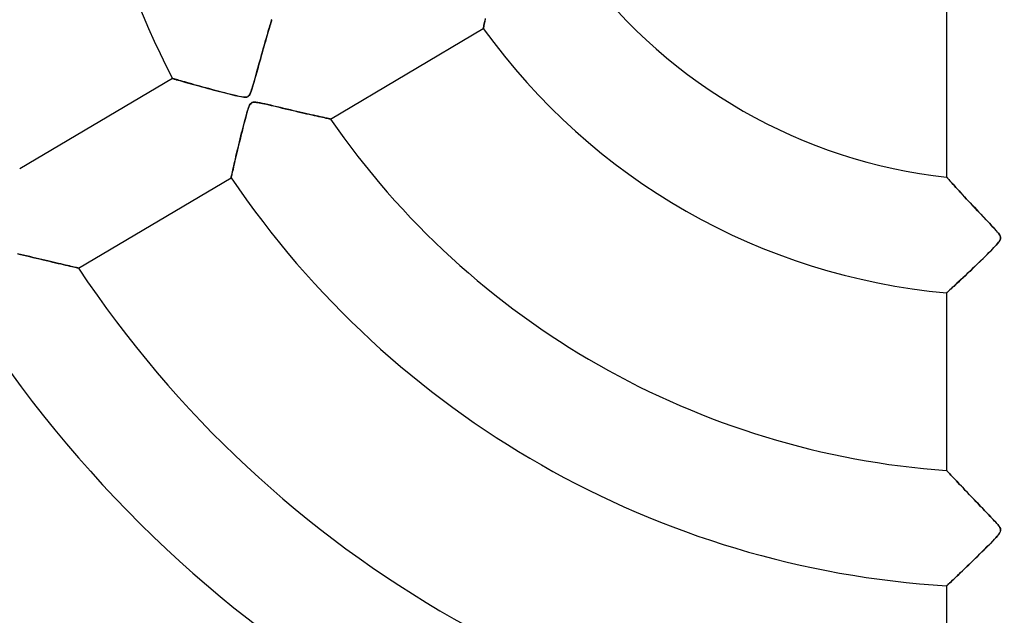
# Model space of a CAD drawing. Header units: millimetres. Extents: x -625 to 625, y -625 to 625.
# Tile 15 of 56: x -85 to 0, y -83 to -32. Entities that reach past the tile are written whole.
import ezdxf

# ---------------------------------------------------------------- set-up
doc = ezdxf.new("R2010")
doc.units = ezdxf.units.MM
doc.layers.add('HIDDEN', color=7, linetype='Continuous')
doc.layers.add('THICK', color=7, linetype='Continuous')

msp = doc.modelspace()

# ---------------------------------------------------------------- linework, layer by layer
at = {"layer": 'HIDDEN'}
for p, q in [((-63.737, -32.57), (-63.69, -32.41)), ((-63.69, -32.41), (-63.647, -32.264)), ((-63.647, -32.264), (-63.609, -32.133)), ((-63.609, -32.133), (-63.575, -32.018)), ((-63.575, -32.018), (-63.546, -31.92)), ((-63.546, -31.92), (-63.523, -31.843)), ((-63.523, -31.843), (-63.507, -31.787)), ((-63.507, -31.787), (-63.497, -31.753)), ((-63.497, -31.753), (-63.493, -31.741)), ((-45.132, -32.415), (-45.144, -32.469)), ((-45.116, -32.34), (-45.132, -32.415)), ((-45.097, -32.247), (-45.116, -32.34)), ((-45.073, -32.135), (-45.097, -32.247)), ((-45.045, -32.006), (-45.073, -32.135)), ((-45.014, -31.86), (-45.045, -32.006)), ((-44.979, -31.697), (-45.014, -31.86)), ((-63.955, -33.326), (-63.896, -33.12)), ((-63.896, -33.12), (-63.839, -32.925)), ((-63.839, -32.925), (-63.786, -32.742)), ((-63.786, -32.742), (-63.737, -32.57)), ((-45.15, -32.501), (-45.153, -32.512)), ((-45.144, -32.469), (-45.15, -32.501)), ((-64.222, -34.262), (-64.151, -34.012)), ((-64.151, -34.012), (-64.083, -33.773)), ((-64.083, -33.773), (-64.018, -33.544)), ((-64.018, -33.544), (-63.955, -33.326)), ((-64.447, -35.063), (-64.37, -34.789)), ((-64.37, -34.789), (-64.295, -34.521)), ((-64.295, -34.521), (-64.222, -34.262)), ((-64.67, -35.864), (-64.598, -35.603)), ((-64.598, -35.603), (-64.523, -35.336)), ((-64.523, -35.336), (-64.447, -35.063)), ((-64.935, -36.813), (-64.873, -36.592)), ((-64.873, -36.592), (-64.808, -36.36)), ((-64.808, -36.36), (-64.741, -36.117)), ((-64.741, -36.117), (-64.67, -35.864)), ((-72.102, -36.832), (-72.092, -36.835)), ((-72.092, -36.835), (-72.06, -36.844)), ((-72.06, -36.844), (-72.007, -36.86)), ((-72.007, -36.86), (-71.934, -36.881)), ((-71.934, -36.881), (-71.841, -36.907)), ((-71.841, -36.907), (-71.729, -36.94)), ((-71.729, -36.94), (-71.599, -36.977)), ((-71.599, -36.977), (-71.451, -37.019)), ((-71.451, -37.019), (-71.288, -37.065)), ((-71.288, -37.065), (-71.111, -37.116)), ((-71.111, -37.116), (-70.919, -37.17)), ((-70.919, -37.17), (-70.715, -37.228)), ((-70.715, -37.228), (-70.499, -37.288)), ((-70.499, -37.288), (-70.273, -37.352)), ((-70.273, -37.352), (-70.038, -37.417)), ((-70.038, -37.417), (-69.794, -37.485)), ((-69.794, -37.485), (-69.542, -37.554)), ((-65.147, -37.546), (-65.099, -37.388)), ((-65.099, -37.388), (-65.048, -37.212)), ((-65.048, -37.212), (-64.993, -37.02)), ((-64.993, -37.02), (-64.935, -36.813)), ((-69.542, -37.554), (-69.283, -37.625)), ((-69.283, -37.625), (-69.023, -37.696)), ((-69.023, -37.696), (-68.763, -37.766)), ((-68.763, -37.766), (-68.506, -37.835)), ((-68.506, -37.835), (-68.253, -37.902)), ((-68.253, -37.902), (-68.004, -37.968)), ((-68.004, -37.968), (-67.761, -38.032)), ((-67.761, -38.032), (-67.526, -38.092)), ((-67.526, -38.092), (-67.299, -38.15)), ((-67.299, -38.15), (-67.082, -38.204)), ((-67.082, -38.204), (-66.876, -38.255)), ((-66.876, -38.255), (-66.682, -38.301)), ((-66.682, -38.301), (-66.501, -38.343)), ((-66.501, -38.343), (-66.332, -38.379)), ((-66.332, -38.379), (-66.176, -38.41)), ((-65.597, -38.423), (-65.543, -38.395)), ((-65.543, -38.395), (-65.495, -38.356)), ((-65.495, -38.356), (-65.449, -38.305)), ((-65.449, -38.305), (-65.406, -38.239)), ((-65.406, -38.239), (-65.362, -38.155)), ((-65.362, -38.155), (-65.318, -38.053)), ((-65.318, -38.053), (-65.274, -37.939)), ((-65.274, -37.939), (-65.232, -37.816)), ((-65.232, -37.816), (-65.19, -37.686)), ((-65.19, -37.686), (-65.147, -37.546)), ((-66.176, -38.41), (-66.035, -38.433)), ((-66.035, -38.433), (-65.912, -38.448)), ((-65.912, -38.448), (-65.81, -38.454)), ((-65.81, -38.454), (-65.727, -38.452)), ((-65.727, -38.452), (-65.657, -38.442)), ((-65.657, -38.442), (-65.597, -38.423)), ((-65.406, -39.154), (-65.465, -39.283)), ((-65.343, -39.049), (-65.406, -39.154)), ((-65.274, -38.975), (-65.343, -39.049)), ((-65.199, -38.927), (-65.274, -38.975)), ((-65.108, -38.902), (-65.199, -38.927)), ((-64.996, -38.893), (-65.108, -38.902)), ((-64.855, -38.901), (-64.996, -38.893)), ((-64.689, -38.923), (-64.855, -38.901)), ((-64.502, -38.957), (-64.689, -38.923)), ((-64.301, -38.997), (-64.502, -38.957)), ((-64.081, -39.045), (-64.301, -38.997)), ((-63.84, -39.099), (-64.081, -39.045)), ((-63.579, -39.159), (-63.84, -39.099)), ((-63.3, -39.225), (-63.579, -39.159)), ((-63.008, -39.293), (-63.3, -39.225)), ((-65.707, -40.05), (-65.776, -40.306)), ((-65.641, -39.817), (-65.707, -40.05)), ((-65.579, -39.61), (-65.641, -39.817)), ((-65.521, -39.432), (-65.579, -39.61)), ((-65.465, -39.283), (-65.521, -39.432)), ((-62.717, -39.362), (-63.008, -39.293)), ((-62.429, -39.43), (-62.717, -39.362)), ((-62.145, -39.497), (-62.429, -39.43)), ((-61.865, -39.562), (-62.145, -39.497)), ((-61.591, -39.626), (-61.865, -39.562)), ((-61.323, -39.689), (-61.591, -39.626)), ((-61.061, -39.75), (-61.323, -39.689)), ((-60.805, -39.809), (-61.061, -39.75)), ((-60.556, -39.866), (-60.805, -39.809)), ((-60.315, -39.921), (-60.556, -39.866)), ((-60.083, -39.974), (-60.315, -39.921)), ((-59.861, -40.024), (-60.083, -39.974)), ((-59.65, -40.072), (-59.861, -40.024)), ((-59.451, -40.116), (-59.65, -40.072)), ((-65.922, -40.864), (-65.993, -41.144)), ((-65.849, -40.582), (-65.922, -40.864)), ((-65.776, -40.306), (-65.849, -40.582)), ((-59.266, -40.158), (-59.451, -40.116)), ((-59.095, -40.196), (-59.266, -40.158)), ((-58.94, -40.23), (-59.095, -40.196)), ((-58.802, -40.261), (-58.94, -40.23)), ((-58.683, -40.287), (-58.802, -40.261)), ((-58.583, -40.309), (-58.683, -40.287)), ((-58.505, -40.326), (-58.583, -40.309)), ((-58.448, -40.338), (-58.505, -40.326)), ((-58.414, -40.346), (-58.448, -40.338)), ((-58.403, -40.348), (-58.414, -40.346)), ((-66.132, -41.7), (-66.2, -41.974)), ((-66.063, -41.423), (-66.132, -41.7)), ((-65.993, -41.144), (-66.063, -41.423)), ((-66.33, -42.511), (-66.393, -42.772)), ((-66.266, -42.245), (-66.33, -42.511)), ((-66.2, -41.974), (-66.266, -42.245)), ((-66.569, -43.514), (-66.622, -43.742)), ((-66.512, -43.275), (-66.569, -43.514)), ((-66.454, -43.027), (-66.512, -43.275)), ((-66.393, -42.772), (-66.454, -43.027)), ((-66.763, -44.348), (-66.803, -44.523)), ((-66.719, -44.159), (-66.763, -44.348)), ((-66.672, -43.957), (-66.719, -44.159)), ((-66.622, -43.742), (-66.672, -43.957)), ((-66.956, -45.192), (-66.976, -45.279)), ((-66.932, -45.087), (-66.956, -45.192)), ((-66.905, -44.967), (-66.932, -45.087)), ((-66.874, -44.833), (-66.905, -44.967)), ((-66.84, -44.685), (-66.874, -44.833)), ((-66.803, -44.523), (-66.84, -44.685)), ((-67.009, -45.429), (-67.012, -45.44)), ((-67.003, -45.399), (-67.009, -45.429)), ((-66.991, -45.349), (-67.003, -45.399)), ((-66.976, -45.279), (-66.991, -45.349)), ((-4.992, -45.394), (-5, -45.385)), ((-4.969, -45.42), (-4.992, -45.394)), ((-4.931, -45.463), (-4.969, -45.42)), ((-4.879, -45.521), (-4.931, -45.463)), ((-4.813, -45.594), (-4.879, -45.521)), ((-4.734, -45.681), (-4.813, -45.594)), ((-4.645, -45.781), (-4.734, -45.681)), ((-4.544, -45.892), (-4.645, -45.781)), ((-4.434, -46.014), (-4.544, -45.892)), ((-4.316, -46.144), (-4.434, -46.014)), ((-4.189, -46.284), (-4.316, -46.144)), ((-4.056, -46.43), (-4.189, -46.284)), ((-3.914, -46.584), (-4.056, -46.43)), ((-3.765, -46.747), (-3.914, -46.584)), ((-3.607, -46.918), (-3.765, -46.747)), ((-3.443, -47.096), (-3.607, -46.918)), ((-3.27, -47.282), (-3.443, -47.096)), ((-3.091, -47.474), (-3.27, -47.282)), ((-2.905, -47.673), (-3.091, -47.474)), ((-2.713, -47.878), (-2.905, -47.673)), ((-2.515, -48.089), (-2.713, -47.878)), ((-2.316, -48.3), (-2.515, -48.089)), ((-2.121, -48.507), (-2.316, -48.3)), ((-1.931, -48.706), (-2.121, -48.507)), ((-1.749, -48.898), (-1.931, -48.706)), ((-1.575, -49.081), (-1.749, -48.898)), ((-1.41, -49.255), (-1.575, -49.081)), ((-1.256, -49.418), (-1.41, -49.255)), ((-1.114, -49.569), (-1.256, -49.418)), ((-0.984, -49.708), (-1.114, -49.569)), ((-0.869, -49.833), (-0.984, -49.708)), ((-0.768, -49.944), (-0.869, -49.833)), ((-0.674, -50.05), (-0.768, -49.944)), ((-0.588, -50.151), (-0.674, -50.05)), ((-0.511, -50.246), (-0.588, -50.151)), ((-0.445, -50.334), (-0.511, -50.246)), ((-0.393, -50.414), (-0.445, -50.334)), ((-0.675, -51.242), (-0.577, -51.129)), ((-0.577, -51.129), (-0.494, -51.027)), ((-0.494, -51.027), (-0.428, -50.937)), ((-0.428, -50.937), (-0.38, -50.859)), ((-0.356, -50.485), (-0.393, -50.414)), ((-0.38, -50.859), (-0.347, -50.791)), ((-0.331, -50.549), (-0.356, -50.485)), ((-0.347, -50.791), (-0.326, -50.729)), ((-0.319, -50.61), (-0.331, -50.549)), ((-0.326, -50.729), (-0.317, -50.669)), ((-0.317, -50.669), (-0.319, -50.61)), ((-85.266, -52.079), (-85.516, -52.02)), ((-1.494, -52.089), (-1.332, -51.927)), ((-1.332, -51.927), (-1.179, -51.773)), ((-1.179, -51.773), (-1.037, -51.627)), ((-1.037, -51.627), (-0.906, -51.491)), ((-0.906, -51.491), (-0.785, -51.363)), ((-0.785, -51.363), (-0.675, -51.242)), ((-85.003, -52.142), (-85.266, -52.079)), ((-84.73, -52.207), (-85.003, -52.142)), ((-84.457, -52.272), (-84.73, -52.207)), ((-84.187, -52.337), (-84.457, -52.272)), ((-83.921, -52.4), (-84.187, -52.337)), ((-83.659, -52.463), (-83.921, -52.4)), ((-83.401, -52.525), (-83.659, -52.463)), ((-83.148, -52.585), (-83.401, -52.525)), ((-82.901, -52.644), (-83.148, -52.585)), ((-82.66, -52.701), (-82.901, -52.644)), ((-82.424, -52.756), (-82.66, -52.701)), ((-82.195, -52.81), (-82.424, -52.756)), ((-81.975, -52.862), (-82.195, -52.81)), ((-81.762, -52.912), (-81.975, -52.862)), ((-2.403, -52.977), (-2.211, -52.792)), ((-2.211, -52.792), (-2.023, -52.61)), ((-2.023, -52.61), (-1.84, -52.431)), ((-1.84, -52.431), (-1.663, -52.257)), ((-1.663, -52.257), (-1.494, -52.089)), ((-81.56, -52.959), (-81.762, -52.912)), ((-81.368, -53.004), (-81.56, -52.959)), ((-81.187, -53.046), (-81.368, -53.004)), ((-81.019, -53.085), (-81.187, -53.046)), ((-80.865, -53.12), (-81.019, -53.085)), ((-80.724, -53.153), (-80.865, -53.12)), ((-80.6, -53.181), (-80.724, -53.153)), ((-80.492, -53.206), (-80.6, -53.181)), ((-80.403, -53.226), (-80.492, -53.206)), ((-80.333, -53.242), (-80.403, -53.226)), ((-80.282, -53.254), (-80.333, -53.242)), ((-80.251, -53.261), (-80.282, -53.254)), ((-80.241, -53.263), (-80.251, -53.261)), ((-3.371, -53.901), (-3.183, -53.723)), ((-3.183, -53.723), (-2.99, -53.54)), ((-2.99, -53.54), (-2.793, -53.352)), ((-2.793, -53.352), (-2.597, -53.164)), ((-2.597, -53.164), (-2.403, -52.977)), ((-4.207, -54.683), (-4.056, -54.543)), ((-4.056, -54.543), (-3.896, -54.394)), ((-3.896, -54.394), (-3.728, -54.237)), ((-3.728, -54.237), (-3.553, -54.072)), ((-3.553, -54.072), (-3.371, -53.901)), ((-5, -55.415), (-4.991, -55.407)), ((-4.991, -55.407), (-4.965, -55.383)), ((-4.965, -55.383), (-4.923, -55.344)), ((-4.923, -55.344), (-4.864, -55.29)), ((-4.864, -55.29), (-4.788, -55.221)), ((-4.788, -55.221), (-4.698, -55.137)), ((-4.698, -55.137), (-4.594, -55.041)), ((-4.594, -55.041), (-4.477, -54.933)), ((-4.477, -54.933), (-4.347, -54.814)), ((-4.347, -54.814), (-4.207, -54.683)), ((-4.992, -70.818), (-5, -70.809)), ((-4.967, -70.844), (-4.992, -70.818)), ((-4.927, -70.887), (-4.967, -70.844)), ((-4.872, -70.946), (-4.927, -70.887)), ((-4.803, -71.02), (-4.872, -70.946)), ((-4.722, -71.107), (-4.803, -71.02)), ((-4.628, -71.208), (-4.722, -71.107)), ((-4.524, -71.319), (-4.628, -71.208)), ((-4.41, -71.44), (-4.524, -71.319)), ((-4.288, -71.57), (-4.41, -71.44)), ((-4.157, -71.709), (-4.288, -71.57)), ((-4.018, -71.857), (-4.157, -71.709)), ((-3.871, -72.013), (-4.018, -71.857)), ((-3.715, -72.178), (-3.871, -72.013)), ((-3.551, -72.351), (-3.715, -72.178)), ((-3.38, -72.531), (-3.551, -72.351)), ((-3.201, -72.719), (-3.38, -72.531)), ((-3.015, -72.914), (-3.201, -72.719)), ((-2.823, -73.115), (-3.015, -72.914)), ((-2.626, -73.321), (-2.823, -73.115)), ((-2.43, -73.525), (-2.626, -73.321)), ((-2.238, -73.726), (-2.43, -73.525)), ((-2.05, -73.921), (-2.238, -73.726)), ((-1.869, -74.11), (-2.05, -73.921)), ((-1.694, -74.292), (-1.869, -74.11)), ((-1.526, -74.466), (-1.694, -74.292)), ((-1.368, -74.631), (-1.526, -74.466)), ((-1.22, -74.787), (-1.368, -74.631)), ((-1.082, -74.932), (-1.22, -74.787)), ((-0.957, -75.066), (-1.082, -74.932)), ((-0.845, -75.187), (-0.957, -75.066)), ((-0.746, -75.295), (-0.845, -75.187)), ((-0.656, -75.397), (-0.746, -75.295)), ((-0.571, -75.497), (-0.656, -75.397)), ((-0.495, -75.592), (-0.571, -75.497)), ((-0.43, -75.682), (-0.495, -75.592)), ((-0.38, -75.762), (-0.43, -75.682)), ((-0.345, -75.834), (-0.38, -75.762)), ((-0.325, -75.899), (-0.345, -75.834)), ((-0.316, -75.96), (-0.325, -75.899)), ((-0.977, -76.893), (-0.849, -76.758)), ((-0.849, -76.758), (-0.731, -76.631)), ((-0.731, -76.631), (-0.625, -76.512)), ((-0.625, -76.512), (-0.534, -76.403)), ((-0.534, -76.403), (-0.458, -76.305)), ((-0.458, -76.305), (-0.401, -76.221)), ((-0.401, -76.221), (-0.36, -76.147)), ((-0.36, -76.147), (-0.333, -76.082)), ((-0.333, -76.082), (-0.319, -76.02)), ((-0.319, -76.02), (-0.316, -75.96)), ((-1.758, -77.685), (-1.586, -77.513)), ((-1.586, -77.513), (-1.42, -77.347)), ((-1.42, -77.347), (-1.263, -77.188)), ((-1.263, -77.188), (-1.115, -77.036)), ((-1.115, -77.036), (-0.977, -76.893)), ((-2.689, -78.6), (-2.497, -78.412)), ((-2.497, -78.412), (-2.307, -78.226)), ((-2.307, -78.226), (-2.119, -78.042)), ((-2.119, -78.042), (-1.936, -77.861)), ((-1.936, -77.861), (-1.758, -77.685)), ((-3.622, -79.501), (-3.446, -79.331)), ((-3.446, -79.331), (-3.263, -79.156)), ((-3.263, -79.156), (-3.075, -78.974)), ((-3.075, -78.974), (-2.883, -78.787)), ((-2.883, -78.787), (-2.689, -78.6)), ((-4.385, -80.229), (-4.251, -80.101)), ((-4.251, -80.101), (-4.107, -79.964)), ((-4.107, -79.964), (-3.953, -79.818)), ((-3.953, -79.818), (-3.792, -79.663)), ((-3.792, -79.663), (-3.622, -79.501)), ((-5, -80.81), (-4.992, -80.803)), ((-4.992, -80.803), (-4.968, -80.78)), ((-4.968, -80.78), (-4.928, -80.743)), ((-4.928, -80.743), (-4.873, -80.691)), ((-4.873, -80.691), (-4.802, -80.624)), ((-4.802, -80.624), (-4.717, -80.544)), ((-4.717, -80.544), (-4.619, -80.451)), ((-4.619, -80.451), (-4.508, -80.345)), ((-4.508, -80.345), (-4.385, -80.229))]:
    msp.add_line(p, q, dxfattribs=at)
for radius, start, end in [(184.35, 89.99998, 270.00002), (506.5, 179.99998, 0), (450, 179.99998, 0), (177.275, 179.99998, 270.00002), (502.5, 180.00002, 0), (202.6, 180.00002, 0)]:
    msp.add_arc((0, 0), radius, start, end, dxfattribs=at)
at = {"layer": 'THICK'}
for p, q in [((-5, -29.9), (-5, -45.385)), ((-63.693, -32.421), (-63.742, -32.589)), ((-63.649, -32.269), (-63.693, -32.421)), ((-63.609, -32.133), (-63.649, -32.269)), ((-63.574, -32.016), (-63.609, -32.133)), ((-63.546, -31.918), (-63.574, -32.016)), ((-63.523, -31.841), (-63.546, -31.918)), ((-63.506, -31.786), (-63.523, -31.841)), ((-63.497, -31.752), (-63.506, -31.786)), ((-63.493, -31.741), (-63.497, -31.752)), ((-45.143, -32.466), (-45.131, -32.41)), ((-45.131, -32.41), (-45.114, -32.331)), ((-45.114, -32.331), (-45.093, -32.231)), ((-45.093, -32.231), (-45.068, -32.111)), ((-45.068, -32.111), (-45.038, -31.972)), ((-45.038, -31.972), (-45.005, -31.816)), ((-45.005, -31.816), (-44.967, -31.644)), ((-63.912, -33.175), (-63.975, -33.394)), ((-63.852, -32.967), (-63.912, -33.175)), ((-63.795, -32.772), (-63.852, -32.967)), ((-63.742, -32.589), (-63.795, -32.772)), ((-58.403, -40.348), (-45.153, -32.512)), ((-45.153, -32.512), (-45.15, -32.501)), ((-45.15, -32.501), (-45.143, -32.466)), ((-64.178, -34.106), (-64.249, -34.358)), ((-64.108, -33.86), (-64.178, -34.106)), ((-64.04, -33.622), (-64.108, -33.86)), ((-63.975, -33.394), (-64.04, -33.622)), ((-64.397, -34.883), (-64.473, -35.154)), ((-64.322, -34.617), (-64.397, -34.883)), ((-64.249, -34.358), (-64.322, -34.617)), ((-64.628, -35.711), (-64.707, -35.996)), ((-64.55, -35.43), (-64.628, -35.711)), ((-64.473, -35.154), (-64.55, -35.43)), ((-64.868, -36.574), (-64.945, -36.85)), ((-64.787, -36.285), (-64.868, -36.574)), ((-64.707, -35.996), (-64.787, -36.285)), ((-72.102, -36.832), (-85.331, -44.656)), ((-72.092, -36.835), (-72.102, -36.832)), ((-72.062, -36.844), (-72.092, -36.835)), ((-72.013, -36.858), (-72.062, -36.844)), ((-71.944, -36.878), (-72.013, -36.858)), ((-71.858, -36.903), (-71.944, -36.878)), ((-71.755, -36.932), (-71.858, -36.903)), ((-71.637, -36.966), (-71.755, -36.932)), ((-71.504, -37.004), (-71.637, -36.966)), ((-71.358, -37.046), (-71.504, -37.004)), ((-71.199, -37.091), (-71.358, -37.046)), ((-71.026, -37.14), (-71.199, -37.091)), ((-70.839, -37.193), (-71.026, -37.14)), ((-70.639, -37.249), (-70.839, -37.193)), ((-70.427, -37.309), (-70.639, -37.249)), ((-70.201, -37.372), (-70.427, -37.309)), ((-69.965, -37.437), (-70.201, -37.372)), ((-69.719, -37.505), (-69.965, -37.437)), ((-69.466, -37.575), (-69.719, -37.505)), ((-65.087, -37.344), (-65.151, -37.56)), ((-65.018, -37.107), (-65.087, -37.344)), ((-64.945, -36.85), (-65.018, -37.107)), ((-69.208, -37.646), (-69.466, -37.575)), ((-68.943, -37.717), (-69.208, -37.646)), ((-68.674, -37.79), (-68.943, -37.717)), ((-68.402, -37.863), (-68.674, -37.79)), ((-68.126, -37.936), (-68.402, -37.863)), ((-67.847, -38.009), (-68.126, -37.936)), ((-67.567, -38.082), (-67.847, -38.009)), ((-67.285, -38.154), (-67.567, -38.082)), ((-67.009, -38.223), (-67.285, -38.154)), ((-66.75, -38.285), (-67.009, -38.223)), ((-66.514, -38.339), (-66.75, -38.285)), ((-66.303, -38.385), (-66.514, -38.339)), ((-66.12, -38.419), (-66.303, -38.385)), ((-65.522, -38.38), (-65.6, -38.424)), ((-65.456, -38.314), (-65.522, -38.38)), ((-65.395, -38.22), (-65.456, -38.314)), ((-65.334, -38.092), (-65.395, -38.22)), ((-65.273, -37.936), (-65.334, -38.092)), ((-65.212, -37.756), (-65.273, -37.936)), ((-65.151, -37.56), (-65.212, -37.756)), ((-65.962, -38.443), (-66.12, -38.419)), ((-65.82, -38.454), (-65.962, -38.443)), ((-65.698, -38.448), (-65.82, -38.454)), ((-65.6, -38.424), (-65.698, -38.448)), ((-65.492, -39.352), (-65.446, -39.237)), ((-65.446, -39.237), (-65.402, -39.144)), ((-65.402, -39.144), (-65.36, -39.072)), ((-65.36, -39.072), (-65.317, -39.016)), ((-65.317, -39.016), (-65.271, -38.972)), ((-65.271, -38.972), (-65.221, -38.939)), ((-65.221, -38.939), (-65.164, -38.915)), ((-65.164, -38.915), (-65.098, -38.9)), ((-65.098, -38.9), (-65.018, -38.894)), ((-65.018, -38.894), (-64.923, -38.896)), ((-64.923, -38.896), (-64.813, -38.906)), ((-64.813, -38.906), (-64.692, -38.923)), ((-64.692, -38.923), (-64.564, -38.945)), ((-64.564, -38.945), (-64.43, -38.971)), ((-64.43, -38.971), (-64.287, -39)), ((-64.287, -39), (-64.125, -39.035)), ((-64.125, -39.035), (-63.946, -39.075)), ((-63.946, -39.075), (-63.751, -39.119)), ((-63.751, -39.119), (-63.542, -39.168)), ((-63.542, -39.168), (-63.319, -39.22)), ((-63.319, -39.22), (-63.084, -39.275)), ((-65.741, -40.175), (-65.688, -39.983)), ((-65.688, -39.983), (-65.637, -39.803)), ((-65.637, -39.803), (-65.587, -39.638)), ((-65.587, -39.638), (-65.539, -39.486)), ((-65.539, -39.486), (-65.492, -39.352)), ((-63.084, -39.275), (-62.838, -39.333)), ((-62.838, -39.333), (-62.583, -39.394)), ((-62.583, -39.394), (-62.32, -39.456)), ((-62.32, -39.456), (-62.049, -39.519)), ((-62.049, -39.519), (-61.774, -39.584)), ((-61.774, -39.584), (-61.496, -39.649)), ((-61.496, -39.649), (-61.225, -39.712)), ((-61.225, -39.712), (-60.963, -39.772)), ((-60.963, -39.772), (-60.71, -39.831)), ((-60.71, -39.831), (-60.468, -39.886)), ((-60.468, -39.886), (-60.236, -39.939)), ((-60.236, -39.939), (-60.015, -39.989)), ((-60.015, -39.989), (-59.805, -40.037)), ((-59.805, -40.037), (-59.607, -40.081)), ((-59.607, -40.081), (-59.421, -40.123)), ((-65.972, -41.058), (-65.911, -40.822)), ((-65.911, -40.822), (-65.853, -40.596)), ((-65.853, -40.596), (-65.796, -40.379)), ((-65.796, -40.379), (-65.741, -40.175)), ((-59.421, -40.123), (-59.247, -40.162)), ((-59.247, -40.162), (-59.084, -40.198)), ((-59.084, -40.198), (-58.936, -40.231)), ((-58.936, -40.231), (-58.802, -40.261)), ((-58.802, -40.261), (-58.685, -40.286)), ((-58.685, -40.286), (-58.586, -40.308)), ((-58.586, -40.308), (-58.507, -40.325)), ((-58.507, -40.325), (-58.45, -40.338)), ((-58.45, -40.338), (-58.415, -40.346)), ((-58.415, -40.346), (-58.403, -40.348)), ((-66.222, -42.064), (-66.158, -41.806)), ((-66.158, -41.806), (-66.095, -41.551)), ((-66.095, -41.551), (-66.033, -41.301)), ((-66.033, -41.301), (-65.972, -41.058)), ((-66.411, -42.848), (-66.348, -42.587)), ((-66.348, -42.587), (-66.285, -42.325)), ((-66.285, -42.325), (-66.222, -42.064)), ((-66.586, -43.587), (-66.53, -43.349)), ((-66.53, -43.349), (-66.471, -43.102)), ((-66.471, -43.102), (-66.411, -42.848)), ((-66.783, -44.434), (-66.738, -44.24)), ((-66.738, -44.24), (-66.69, -44.033)), ((-66.69, -44.033), (-66.639, -43.815)), ((-66.639, -43.815), (-66.586, -43.587)), ((-66.973, -45.269), (-66.952, -45.175)), ((-66.952, -45.175), (-66.926, -45.061)), ((-66.926, -45.061), (-66.896, -44.928)), ((-66.896, -44.928), (-66.862, -44.779)), ((-66.862, -44.779), (-66.824, -44.614)), ((-66.824, -44.614), (-66.783, -44.434)), ((-80.241, -53.263), (-67.012, -45.44)), ((-67.012, -45.44), (-67.009, -45.429)), ((-67.009, -45.429), (-67.002, -45.397)), ((-67.002, -45.397), (-66.99, -45.343)), ((-66.99, -45.343), (-66.973, -45.269)), ((-5, -45.385), (-4.993, -45.394)), ((-4.993, -45.394), (-4.97, -45.418)), ((-4.97, -45.418), (-4.934, -45.459)), ((-4.934, -45.459), (-4.883, -45.516)), ((-4.883, -45.516), (-4.819, -45.588)), ((-4.819, -45.588), (-4.742, -45.673)), ((-4.742, -45.673), (-4.653, -45.771)), ((-4.653, -45.771), (-4.554, -45.882)), ((-4.554, -45.882), (-4.445, -46.002)), ((-4.445, -46.002), (-4.326, -46.133)), ((-4.326, -46.133), (-4.199, -46.273)), ((-4.199, -46.273), (-4.064, -46.421)), ((-4.064, -46.421), (-3.921, -46.576)), ((-3.921, -46.576), (-3.773, -46.738)), ((-3.773, -46.738), (-3.618, -46.906)), ((-3.618, -46.906), (-3.459, -47.079)), ((-3.459, -47.079), (-3.295, -47.256)), ((-3.295, -47.256), (-3.126, -47.437)), ((-3.126, -47.437), (-2.954, -47.621)), ((-2.954, -47.621), (-2.777, -47.81)), ((-2.777, -47.81), (-2.597, -48.002)), ((-2.597, -48.002), (-2.414, -48.196)), ((-2.414, -48.196), (-2.228, -48.393)), ((-2.228, -48.393), (-2.039, -48.592)), ((-2.039, -48.592), (-1.849, -48.793)), ((-1.849, -48.793), (-1.657, -48.995)), ((-1.657, -48.995), (-1.47, -49.192)), ((-1.47, -49.192), (-1.294, -49.378)), ((-1.294, -49.378), (-1.129, -49.553)), ((-1.129, -49.553), (-0.978, -49.715)), ((-0.978, -49.715), (-0.842, -49.863)), ((-0.842, -49.863), (-0.722, -49.996)), ((-0.722, -49.996), (-0.617, -50.116)), ((-0.617, -50.116), (-0.517, -50.238)), ((-0.517, -50.238), (-0.427, -50.36)), ((-0.58, -51.133), (-0.699, -51.269)), ((-0.477, -51.005), (-0.58, -51.133)), ((-0.393, -50.882), (-0.477, -51.005)), ((-0.427, -50.36), (-0.36, -50.476)), ((-0.34, -50.773), (-0.393, -50.882)), ((-0.36, -50.476), (-0.324, -50.58)), ((-0.317, -50.676), (-0.34, -50.773)), ((-0.324, -50.58), (-0.317, -50.676)), ((-85.482, -52.028), (-85.249, -52.083)), ((-1.407, -52.003), (-1.631, -52.224)), ((-1.2, -51.794), (-1.407, -52.003)), ((-1.011, -51.601), (-1.2, -51.794)), ((-0.844, -51.425), (-1.011, -51.601)), ((-0.699, -51.269), (-0.844, -51.425)), ((-85.249, -52.083), (-85.002, -52.142)), ((-85.002, -52.142), (-84.741, -52.204)), ((-84.741, -52.204), (-84.469, -52.269)), ((-84.469, -52.269), (-84.187, -52.337)), ((-84.187, -52.337), (-83.897, -52.406)), ((-83.897, -52.406), (-83.601, -52.477)), ((-83.601, -52.477), (-83.308, -52.547)), ((-83.308, -52.547), (-83.024, -52.614)), ((-83.024, -52.614), (-82.75, -52.679)), ((-82.75, -52.679), (-82.487, -52.742)), ((-82.487, -52.742), (-82.235, -52.801)), ((-82.235, -52.801), (-81.995, -52.857)), ((-81.995, -52.857), (-81.768, -52.911)), ((-2.105, -52.69), (-2.338, -52.915)), ((-1.867, -52.457), (-2.105, -52.69)), ((-1.631, -52.224), (-1.867, -52.457)), ((-81.768, -52.911), (-81.553, -52.961)), ((-81.553, -52.961), (-81.35, -53.008)), ((-81.35, -53.008), (-81.161, -53.052)), ((-81.161, -53.052), (-80.985, -53.093)), ((-80.985, -53.093), (-80.822, -53.13)), ((-80.822, -53.13), (-80.677, -53.164)), ((-80.677, -53.164), (-80.549, -53.193)), ((-80.549, -53.193), (-80.441, -53.218)), ((-80.441, -53.218), (-80.355, -53.237)), ((-80.355, -53.237), (-80.292, -53.252)), ((-80.292, -53.252), (-80.254, -53.26)), ((-80.254, -53.26), (-80.241, -53.263)), ((-3.207, -53.746), (-3.406, -53.934)), ((-3.001, -53.55), (-3.207, -53.746)), ((-2.787, -53.346), (-3.001, -53.55)), ((-2.566, -53.134), (-2.787, -53.346)), ((-2.338, -52.915), (-2.566, -53.134)), ((-4.106, -54.589), (-4.252, -54.726)), ((-3.947, -54.442), (-4.106, -54.589)), ((-3.778, -54.283), (-3.947, -54.442)), ((-3.597, -54.113), (-3.778, -54.283)), ((-3.406, -53.934), (-3.597, -54.113)), ((-4.992, -55.407), (-5, -55.415)), ((-5, -55.415), (-5, -70.809)), ((-4.967, -55.385), (-4.992, -55.407)), ((-4.927, -55.348), (-4.967, -55.385)), ((-4.871, -55.296), (-4.927, -55.348)), ((-4.8, -55.231), (-4.871, -55.296)), ((-4.716, -55.154), (-4.8, -55.231)), ((-4.619, -55.065), (-4.716, -55.154)), ((-4.509, -54.963), (-4.619, -55.065)), ((-4.387, -54.851), (-4.509, -54.963)), ((-4.252, -54.726), (-4.387, -54.851)), ((-5, -70.809), (-4.992, -70.817)), ((-4.992, -70.817), (-4.968, -70.843)), ((-4.968, -70.843), (-4.929, -70.885)), ((-4.929, -70.885), (-4.874, -70.944)), ((-4.874, -70.944), (-4.805, -71.019)), ((-4.805, -71.019), (-4.721, -71.108)), ((-4.721, -71.108), (-4.625, -71.211)), ((-4.625, -71.211), (-4.516, -71.327)), ((-4.516, -71.327), (-4.396, -71.455)), ((-4.396, -71.455), (-4.267, -71.593)), ((-4.267, -71.593), (-4.127, -71.741)), ((-4.127, -71.741), (-3.979, -71.899)), ((-3.979, -71.899), (-3.822, -72.064)), ((-3.822, -72.064), (-3.659, -72.237)), ((-3.659, -72.237), (-3.489, -72.417)), ((-3.489, -72.417), (-3.313, -72.602)), ((-3.313, -72.602), (-3.132, -72.792)), ((-3.132, -72.792), (-2.946, -72.986)), ((-2.946, -72.986), (-2.756, -73.186)), ((-2.756, -73.186), (-2.561, -73.389)), ((-2.561, -73.389), (-2.362, -73.596)), ((-2.362, -73.596), (-2.16, -73.806)), ((-2.16, -73.806), (-1.955, -74.02)), ((-1.955, -74.02), (-1.748, -74.236)), ((-1.748, -74.236), (-1.54, -74.452)), ((-1.54, -74.452), (-1.342, -74.659)), ((-1.342, -74.659), (-1.157, -74.853)), ((-1.157, -74.853), (-0.988, -75.032)), ((-0.988, -75.032), (-0.835, -75.198)), ((-0.835, -75.198), (-0.697, -75.35)), ((-0.697, -75.35), (-0.574, -75.494)), ((-0.574, -75.494), (-0.47, -75.626)), ((-0.47, -75.626), (-0.391, -75.743)), ((-0.391, -75.743), (-0.341, -75.844)), ((-0.341, -75.844), (-0.318, -75.935)), ((-0.318, -75.935), (-0.32, -76.024)), ((-0.858, -76.768), (-1.025, -76.944)), ((-0.712, -76.609), (-0.858, -76.768)), ((-0.588, -76.469), (-0.712, -76.609)), ((-0.488, -76.345), (-0.588, -76.469)), ((-0.407, -76.229), (-0.488, -76.345)), ((-0.349, -76.121), (-0.407, -76.229)), ((-0.32, -76.024), (-0.349, -76.121)), ((-1.616, -77.543), (-1.821, -77.747)), ((-1.41, -77.337), (-1.616, -77.543)), ((-1.21, -77.134), (-1.41, -77.337)), ((-1.025, -76.944), (-1.21, -77.134)), ((-2.431, -78.348), (-2.63, -78.542)), ((-2.229, -78.15), (-2.431, -78.348)), ((-2.026, -77.95), (-2.229, -78.15)), ((-1.821, -77.747), (-2.026, -77.95)), ((-3.391, -79.279), (-3.568, -79.449)), ((-3.208, -79.102), (-3.391, -79.279)), ((-3.019, -78.92), (-3.208, -79.102)), ((-2.826, -78.733), (-3.019, -78.92)), ((-2.63, -78.542), (-2.826, -78.733)), ((-4.317, -80.165), (-4.438, -80.279)), ((-4.187, -80.041), (-4.317, -80.165)), ((-4.046, -79.907), (-4.187, -80.041)), ((-3.896, -79.763), (-4.046, -79.907)), ((-3.737, -79.611), (-3.896, -79.763)), ((-3.568, -79.449), (-3.737, -79.611)), ((-4.992, -80.803), (-5, -80.81)), ((-5, -80.81), (-5, -96.18)), ((-4.97, -80.782), (-4.992, -80.803)), ((-4.932, -80.747), (-4.97, -80.782)), ((-4.881, -80.698), (-4.932, -80.747)), ((-4.815, -80.636), (-4.881, -80.698)), ((-4.737, -80.563), (-4.815, -80.636)), ((-4.648, -80.478), (-4.737, -80.563)), ((-4.548, -80.383), (-4.648, -80.478)), ((-4.438, -80.279), (-4.548, -80.383))]:
    msp.add_line(p, q, dxfattribs=at)
for radius, start, end in [(556.5, 180.00002, 0), (501.5, 179.99998, 0), (80.965, 180.00002, 207.05946), (45.66, 216.88677, 263.71324), (55.64, 215.75576, 264.84426), (70.985, 214.63912, 265.9609), (80.965, 214.14059, 266.45943), (96.31, 213.57588, 267.02413), (106.29, 213.29628, 267.30374), (121.635, 212.95588, 267.64407), (131.615, 212.77718, 267.82284), (146.96, 212.54977, 268.05024)]:
    msp.add_arc((0, 0), radius, start, end, dxfattribs=at)

doc.saveas('drawing.dxf')
